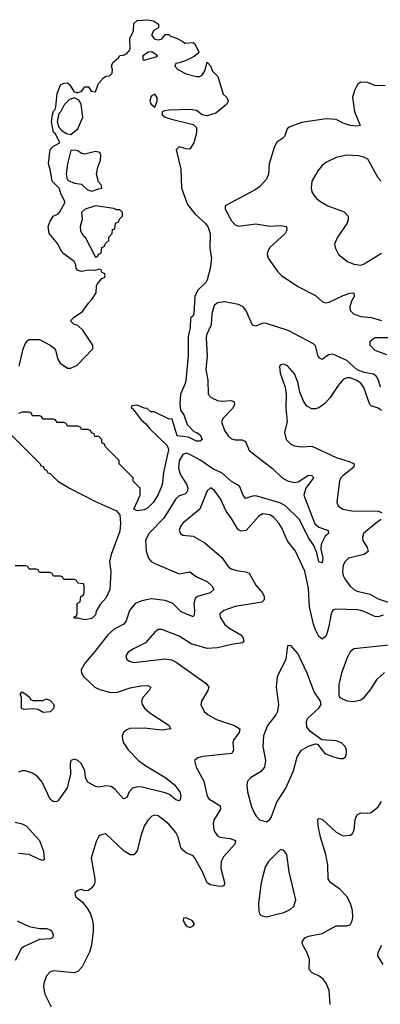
# Model space of a CAD drawing. Header units: inches. Extents: x 2001573 to 2220545, y 644482 to 846830.
# Tile 29 of 256: x 2020816 to 2022882, y 684011 to 689656. Entities that reach past the tile are written whole.
import ezdxf

# ---------------------------------------------------------------- set-up
doc = ezdxf.new("R2010")
doc.units = ezdxf.units.IN
doc.header["$MEASUREMENT"] = 0
doc.layers.add('C0628', color=7, linetype='Continuous')

msp = doc.modelspace()

# ---------------------------------------------------------------- linework, layer by layer
at = {"layer": 'C0628', "color": 5}
for points, elevation in [([(2020814, 687670), (2020835.3, 687770), (2020850, 687802), (2020863.1, 687816.9), (2020870, 687822), (2020930, 687822), (2020990.7, 687790.7), (2021013.4, 687773.4), (2021021.4, 687761.4), (2021034.8, 687710), (2021047.7, 687687.7), (2021090, 687658.8), (2021110, 687658.8), (2021144.5, 687675.5), (2021235.3, 687770), (2021235.3, 687790), (2021177, 687877), (2021150, 687904), (2021126, 687910), (2021108, 687930), (2021128, 687950), (2021176.2, 687983.8), (2021210, 688032), (2021230, 688052), (2021254, 688090), (2021255.3, 688130), (2021260.2, 688139.8), (2021287.3, 688172.7), (2021302, 688178), (2021306, 688190), (2021302, 688202), (2021287.3, 688207.3), (2021282, 688222), (2021270, 688226), (2021250, 688218), (2021210, 688221.2), (2021170, 688213.2), (2021150, 688219), (2021139, 688230), (2021137.2, 688250), (2021129, 688270), (2021070, 688313.2), (2021056, 688330), (2021033.6, 688373.6), (2020985.2, 688430), (2020979, 688470), (2020990, 688502), (2021008.7, 688530), (2021036, 688544), (2021045.6, 688554.4), (2021077.2, 688610), (2021053.6, 688653.6), (2021042, 688690), (2021002, 688730), (2020993.2, 688790), (2020982, 688830), (2020990, 688911.3), (2021010, 688931.3), (2021046, 688950), (2021022, 689002), (2021009.3, 689010), (2020999, 689070), (2021004, 689110), (2021010, 689132), (2021019, 689141), (2021024, 689156), (2021030, 689234), (2021050, 689282), (2021070, 689292), (2021090, 689294), (2021103.6, 689283.6), (2021125.4, 689245.4), (2021139.6, 689239.6), (2021150, 689238), (2021170, 689244.7), (2021190, 689271.3), (2021210, 689271.3), (2021226.4, 689246.4), (2021250, 689242), (2021268, 689290), (2021296.4, 689323.6), (2021310, 689332), (2021330, 689334), (2021346, 689350), (2021348, 689370), (2021342, 689390), (2021350, 689411.3), (2021382, 689438), (2021390, 689451.3), (2021410, 689452), (2021430, 689462), (2021443.1, 689476.9), (2021448.7, 689490), (2021448, 689550), (2021468, 689590), (2021470, 689634), (2021490, 689651.3), (2021550, 689656.3), (2021582, 689650), (2021612, 689630), (2021612, 689610), (2021585.4, 689594.6), (2021571.3, 689570), (2021586, 689546), (2021610, 689541), (2021633.2, 689546.8), (2021650, 689572), (2021670, 689572), (2021681, 689561), (2021714, 689550), (2021751.6, 689531.6), (2021762, 689522), (2021810, 689524.7), (2021818.8, 689518.8), (2021842, 689470), (2021836.9, 689463.1), (2021815.3, 689444.7), (2021770, 689422), (2021730, 689408), (2021710, 689406), (2021704.7, 689390), (2021722, 689370), (2021770, 689346), (2021830, 689331), (2021848.9, 689331.1), (2021862, 689338), (2021877.2, 689362.8), (2021890, 689412), (2021910, 689392), (2021921.4, 689361.4), (2021951, 689330), (2021981, 689230), (2022002, 689210), (2022011.3, 689190), (2022001, 689170), (2021939.1, 689120.9), (2021890, 689105.6), (2021862, 689110), (2021830, 689136), (2021790, 689141.2), (2021670, 689137.2), (2021646, 689134), (2021632.7, 689127.3), (2021632, 689110), (2021650, 689098), (2021685.2, 689085.2), (2021810, 689056.3), (2021830, 689038), (2021830, 689008), (2021813.7, 688950), (2021790, 688914), (2021770, 688915.3), (2021730, 688928), (2021712, 688910), (2021739.3, 688799.3), (2021744, 688690), (2021776.7, 688596.7), (2021820.9, 688540.9), (2021879.5, 688490), (2021894, 688470), (2021908, 688430), (2021905.1, 688345.1), (2021915.5, 688290), (2021907.3, 688230), (2021890, 688164), (2021882, 688150), (2021835.5, 688104.5), (2021820.4, 688070), (2021813.4, 687970), (2021810, 687959), (2021794.4, 687945.6), (2021792.4, 687892.4), (2021781.8, 687838.2), (2021782.3, 687730), (2021768, 687588), (2021764.9, 687570), (2021738.3, 687510), (2021733.3, 687453.3), (2021737.3, 687417.3), (2021757.3, 687390), (2021775.2, 687335.2), (2021814.6, 687294.6), (2021830, 687290.4), (2021850, 687275.5), (2021861, 687250), (2021850, 687239), (2021830, 687239.3), (2021782.6, 687262.6), (2021718, 687270), (2021690, 687366), (2021668.4, 687368.4), (2021587.3, 687407.3), (2021568.4, 687408.4), (2021547.3, 687427.3), (2021528.4, 687428.4), (2021490, 687446), (2021458, 687442), (2021454, 687430), (2021464.7, 687424.7), (2021510, 687364.7), (2021538.5, 687338.5), (2021561, 687310), (2021658, 687218), (2021665.8, 687205.8), (2021668.2, 687190), (2021640.5, 687059.5), (2021632.2, 686990), (2021610, 686934), (2021583, 686890), (2021550, 686858), (2021530, 686846), (2021490, 686840.9), (2021469.2, 686850.8), (2021506, 686930), (2021506, 686970), (2021466, 687010), (2021466, 687030), (2021386, 687110), (2021386, 687130), (2021306, 687210), (2021302, 687222), (2021286, 687230), (2021286, 687250), (2021270, 687266), (2021247.3, 687267.3), (2021242, 687282), (2021227.3, 687287.3), (2021222, 687302), (2021210, 687306), (2021170, 687306), (2021162, 687322), (2021150, 687326), (2021090, 687326), (2021082, 687342), (2021070, 687346), (2021030, 687346), (2021022, 687362), (2021010, 687366), (2020950, 687366), (2020942, 687382), (2020930, 687386), (2020890, 687386), (2020882, 687402), (2020870, 687406), (2020830, 687406), (2020810, 687398)], 220), ([(2022910, 689278.8), (2022870, 689276.3), (2022850, 689279.7), (2022810, 689296.3), (2022770, 689298.7), (2022754.1, 689285.9), (2022743.7, 689270), (2022733.7, 689250), (2022723.6, 689210), (2022735.2, 689130), (2022766, 689050), (2022750, 689045.7), (2022709, 689050), (2022670, 689062.4), (2022630, 689084.4), (2022572, 689088), (2022430, 689067.2), (2022360.7, 689039.3), (2022348.5, 689030), (2022332.7, 688987.2), (2022323.8, 688976.2), (2022290, 688954.3), (2022276.5, 688930), (2022246, 688830), (2022242, 688770), (2022230, 688741.6), (2022190, 688697.6), (2022170, 688682.4), (2021994, 688590), (2021992.7, 688570), (2022030, 688503.8), (2022050, 688479.5), (2022070, 688471.8), (2022170, 688486.2), (2022250, 688473.4), (2022310, 688477.1), (2022344.9, 688470), (2022347.2, 688450), (2022336.5, 688430), (2022249.2, 688350), (2022237.7, 688330), (2022233.4, 688310), (2022240.3, 688290), (2022295.2, 688210), (2022316, 688190), (2022410, 688125.7), (2022510, 688075.2), (2022550, 688041.5), (2022570, 688033.8), (2022590, 688036.8), (2022670, 688074.8), (2022708.5, 688088.5), (2022730.1, 688090.1), (2022733.4, 688070), (2022716.7, 688043.3), (2022708.3, 688010), (2022709.2, 687989.2), (2022729, 687969), (2022770, 687953.9), (2022830, 687949.6), (2022890, 687932.3)], 240), ([(2022886.8, 688730), (2022869.9, 688749.9), (2022810, 688856), (2022788.3, 688868.3), (2022756.5, 688876.5), (2022690, 688879.4), (2022630, 688866.4), (2022570, 688836.9), (2022550, 688820.5), (2022524.6, 688790), (2022490.3, 688730), (2022486.4, 688690), (2022490.3, 688670.3), (2022500.5, 688650), (2022518, 688630), (2022545.5, 688610), (2022582, 688590), (2022674.4, 688554.4), (2022697.7, 688530), (2022698.6, 688510), (2022692.1, 688490), (2022637.6, 688410), (2022620.5, 688370), (2022624.7, 688344.7), (2022643, 688310), (2022694, 688270), (2022730, 688254.9), (2022770, 688248.9), (2022790, 688256.5), (2022890, 688317.4)], 260), ([(2022883.8, 687550), (2022871.1, 687590), (2022859.9, 687610), (2022843.5, 687623.5), (2022790, 687634.2), (2022750, 687649.7), (2022690, 687702.8), (2022610, 687739.6), (2022584.8, 687735.2), (2022550, 687708.3), (2022535.1, 687715), (2022526.8, 687726.8), (2022510, 687785.6), (2022498.6, 687798.6), (2022354.4, 687874.4), (2022230, 687914.5), (2022210, 687916.4), (2022170, 687899.8), (2022150, 687904.8), (2022111.7, 687991.7), (2022095.8, 688010), (2022070, 688023.4), (2021990, 688039.1), (2021950, 688033.8), (2021930, 688016.9), (2021917.5, 687970), (2021913, 687907.1), (2021886.8, 687850), (2021884.3, 687830), (2021889.3, 687730), (2021882.4, 687650), (2021894.6, 687590), (2021895.4, 687510), (2021913.6, 687490), (2021950, 687472.7), (2021970.5, 687469.5), (2022030, 687473.2), (2022045.1, 687465.1), (2022047.6, 687450), (2022037.6, 687430), (2021980.2, 687370), (2021971.6, 687350), (2021990, 687302), (2022011.5, 687270), (2022030, 687253.6), (2022050, 687247.3), (2022090, 687247), (2022110, 687238.9), (2022130, 687186.4), (2022264, 687084), (2022319.1, 687030), (2022350, 687011.6), (2022390, 687002.6), (2022412.3, 687007.7), (2022470, 687045.8), (2022490, 687043.1), (2022496.6, 687036.6), (2022500.2, 687030), (2022456, 686970), (2022444.4, 686930), (2022506.4, 686766.4), (2022530, 686747.6), (2022580.5, 686730), (2022583.4, 686723.4), (2022585.7, 686710), (2022565.5, 686694.5), (2022543.9, 686650), (2022541.5, 686621.5), (2022552.9, 686570), (2022550, 686542.7), (2022530, 686547.3), (2022519.5, 686599.5), (2022501.9, 686641.9), (2022469.4, 686690), (2022419.6, 686790), (2022339.3, 686870), (2022307.2, 686887.2), (2022170, 686927.3), (2022150, 686925.1), (2022110, 686910.7), (2022095.9, 686930), (2022077.3, 686977.3), (2022063.7, 686990), (2022029.2, 687009.2), (2021976.6, 687056.6), (2021922.2, 687082.2), (2021853.8, 687130), (2021790, 687164.2), (2021770, 687171.2), (2021750, 687163.9), (2021730, 687126.9), (2021725.5, 687085.5), (2021735, 687050), (2021774, 686990), (2021778.8, 686970), (2021776.4, 686950), (2021763.1, 686936.9), (2021730, 686926.8), (2021711, 686909), (2021642.3, 686797.7), (2021555.1, 686710), (2021537.3, 686670), (2021540.1, 686610), (2021553.4, 686570), (2021570, 686550.2), (2021590, 686538), (2021730, 686478.6), (2021790.1, 686490.1), (2021830, 686461.5), (2021890, 686436.2), (2021916.5, 686410), (2021928.8, 686390), (2021908.2, 686370), (2021834.9, 686350), (2021822, 686338), (2021814.3, 686310), (2021818.5, 686270), (2021816.1, 686243.9), (2021810, 686232.7), (2021742.1, 686262.1), (2021692.8, 686310), (2021650, 686326.8), (2021570, 686336.4), (2021515, 686325), (2021476.9, 686310), (2021445.4, 686270), (2021425.8, 686210), (2021412.7, 686190), (2021357.3, 686162.7), (2021320.5, 686130), (2021246.7, 686033.3), (2021191.9, 685970), (2021169, 685929), (2021170.3, 685910), (2021182.6, 685890), (2021246.7, 685830), (2021275.8, 685815.8), (2021330, 685801.1), (2021370, 685798.5), (2021450, 685826.1), (2021510, 685837.8), (2021550, 685839), (2021568, 685830), (2021558, 685810), (2021522.6, 685770), (2021514.7, 685750), (2021518.2, 685730), (2021531.3, 685710), (2021561.8, 685681.8), (2021673.4, 685610), (2021682.8, 685590), (2021630, 685582.4), (2021530, 685594.9), (2021448.1, 685591.9), (2021430, 685585.1), (2021410.4, 685570), (2021402.6, 685550), (2021404.6, 685530), (2021410.3, 685510), (2021437.7, 685470), (2021496.9, 685410), (2021538.7, 685378.7), (2021654, 685310), (2021702.4, 685270), (2021733.4, 685230), (2021738.9, 685210), (2021735.8, 685184.2), (2021730, 685177.2), (2021710, 685182.9), (2021673.8, 685213.8), (2021650, 685223.9), (2021510, 685257.3), (2021483.4, 685256.6), (2021462.3, 685250), (2021443.5, 685230), (2021430, 685197.6), (2021410, 685189.6), (2021362.6, 685242.6), (2021339.6, 685259.6), (2021310, 685264.7), (2021270, 685256.8), (2021250, 685259.3), (2021205.8, 685285.8), (2021193.8, 685310), (2021188.9, 685350), (2021170, 685389.7), (2021150, 685408.3), (2021130, 685416.9), (2021108.8, 685410), (2021104.9, 685390), (2021107.1, 685330), (2021088.2, 685251.8), (2021038.3, 685181.7), (2021030, 685174.5), (2021010, 685171.6), (2020990, 685187.3), (2020944.1, 685284.1), (2020917.8, 685317.8), (2020890, 685335.8), (2020850, 685349.7), (2020830, 685349.7), (2020810, 685342)], 240), ([(2022930, 687832), (2022850, 687832), (2022823.1, 687810), (2022822.6, 687790), (2022850, 687762.4), (2022916.9, 687736.9)], 240), ([(2022890, 687416), (2022870, 687429.1), (2022830, 687442.4), (2022822.7, 687450), (2022787.2, 687547.2), (2022770, 687572.9), (2022744.2, 687590), (2022710, 687602.2), (2022690, 687602.2), (2022670, 687593.6), (2022640.3, 687559.7), (2022594.2, 687490), (2022563.9, 687456.1), (2022530, 687430.8), (2022510, 687424.5), (2022490, 687424.7), (2022461.4, 687441.4), (2022441.3, 687470), (2022421.7, 687521.7), (2022410, 687579), (2022390, 687625.2), (2022350, 687672.7), (2022330, 687682), (2022310, 687678), (2022304.7, 687670), (2022307.7, 687630), (2022336.4, 687550), (2022342.4, 687510), (2022340.5, 687430), (2022348.1, 687351.9), (2022332.7, 687290), (2022343.7, 687250), (2022370, 687223.1), (2022390, 687214), (2022430, 687207.2), (2022490, 687210.3), (2022630, 687145.7), (2022704.2, 687124.2), (2022731.8, 687110), (2022731.5, 687090), (2022670, 687043.5), (2022656.5, 687030), (2022648, 687010), (2022633.7, 686890), (2022640.4, 686870), (2022667.3, 686850), (2022719.6, 686839.6), (2022870, 686839.1), (2022891.5, 686830)], 260), ([(2020770, 687274), (2020934, 687110), (2020938, 687098), (2020950, 687094), (2020958, 687078), (2020970, 687074), (2020978, 687058), (2020990, 687054), (2021034, 687010), (2021102, 686970), (2021250, 686894.8), (2021370, 686840.7), (2021390, 686818), (2021393.4, 686770), (2021390, 686724), (2021341, 686590), (2021331, 686550), (2021338, 686490), (2021333.4, 686390), (2021310, 686339), (2021276.3, 686303.7), (2021255.2, 686264.8), (2021250, 686245.2), (2021230, 686223.7), (2021190, 686215.3), (2021150, 686226), (2021130, 686226), (2021126, 686230), (2021142, 686238), (2021146, 686250), (2021146, 686310), (2021162, 686318), (2021166, 686350), (2021182, 686358), (2021186, 686370), (2021186, 686410), (2021182, 686422), (2021150, 686426), (2021142, 686442), (2021130, 686446), (2021070, 686446), (2021062, 686462), (2021050, 686466), (2021010, 686466), (2021002, 686482), (2020990, 686486), (2020930, 686486), (2020922, 686502), (2020910, 686506), (2020870, 686506), (2020862, 686522), (2020850, 686526), (2020790, 686526)], 220), ([(2022898.3, 686241.7), (2022870, 686233.4), (2022850, 686234.9), (2022790, 686263.6), (2022752.6, 686272.6), (2022623.5, 686276.5), (2022609.5, 686270.5), (2022600.2, 686250), (2022585.9, 686170), (2022574.1, 686130), (2022570, 686121.1), (2022550, 686105.1), (2022530, 686119.7), (2022510, 686157.4), (2022499.9, 686190), (2022476, 686290), (2022470, 686397.2), (2022450, 686494.7), (2022396.3, 686610), (2022347.7, 686670), (2022319.7, 686739.7), (2022300.7, 686770), (2022270, 686803.5), (2022250, 686818), (2022210, 686823.5), (2022186, 686810), (2022113.2, 686726.8), (2022084.2, 686724.2), (2022070, 686730.9), (2022061.2, 686741.2), (2022030, 686796.9), (2021998.9, 686838.9), (2021967.1, 686910), (2021930, 686959.6), (2021910, 686971.6), (2021890, 686955.1), (2021849.1, 686850.9), (2021750.6, 686770), (2021737.1, 686750), (2021730.6, 686730), (2021737.3, 686710), (2021750, 686700.5), (2021810, 686694.9), (2021876.9, 686656.9), (2021973.9, 686573.8), (2022010, 686521.7), (2022027.5, 686507.5), (2022058, 686498), (2022111.5, 686491.5), (2022130, 686482.8), (2022170, 686414.7), (2022207.1, 686370), (2022216.1, 686350), (2022217.1, 686330), (2022203.2, 686316.8), (2022050, 686291.7), (2021985.5, 686270), (2021963.6, 686250), (2021964.7, 686230), (2021990.2, 686190), (2022014.9, 686170), (2022082.6, 686130), (2022095.6, 686110), (2022099.5, 686090), (2022090, 686083.5), (2022030, 686074.9), (2021950, 686054.8), (2021890.4, 686050.4), (2021798.3, 686078.3), (2021730, 686122.4), (2021630, 686159.7), (2021610, 686159.6), (2021590, 686145.6), (2021537.1, 686082.9), (2021468.2, 686050), (2021438, 686030), (2021424.4, 686010), (2021430, 685988.4), (2021450, 685975.8), (2021470, 685971.8), (2021650, 685992.3), (2021686.1, 685986.1), (2021712.8, 685972.8), (2021885.3, 685850), (2021898.9, 685830), (2021894.3, 685810), (2021857, 685750), (2021853.7, 685730), (2021873.4, 685690), (2021895.3, 685670), (2021943.5, 685643.5), (2022046, 685610), (2022077.7, 685590), (2022073.5, 685570), (2022043.8, 685530), (2022036.8, 685510), (2022041.2, 685470), (2022031.8, 685450), (2021867.9, 685432.1), (2021836.1, 685423.9), (2021817.3, 685410), (2021826.7, 685370), (2021871, 685290), (2021890, 685205.3), (2021900.2, 685190), (2021964.2, 685150), (2021966.8, 685130), (2021931, 685070), (2021925, 685050), (2021928.8, 685010), (2021935.6, 684995.6), (2021950, 684976.9), (2021962.4, 684970), (2022021.7, 684961.7), (2022052.4, 684950), (2022047.9, 684930), (2021983.1, 684856.9), (2021970.9, 684830), (2021969.5, 684790), (2021990.2, 684710), (2021986.7, 684693.3), (2021973.6, 684686.4), (2021951.4, 684688.6), (2021910, 684695.9), (2021890, 684707.4), (2021864.2, 684770), (2021819.8, 684850), (2021810, 684862.2), (2021770, 684879.8), (2021750, 684894.5), (2021740.2, 684910), (2021723.9, 684970), (2021710, 684997.2), (2021670, 685043.8), (2021610, 685091.8), (2021590, 685096), (2021574, 685090), (2021550, 685067.3), (2021530, 685032), (2021510, 684978), (2021489.3, 684890.7), (2021470, 684868.6), (2021450, 684868.9), (2021414.8, 684890), (2021310, 684989.5), (2021278.7, 684981.3), (2021270, 684975.1), (2021254.5, 684945.5), (2021226.3, 684850), (2021246.7, 684730), (2021247.2, 684710), (2021242.2, 684697.8), (2021230, 684678.4), (2021210, 684664.5), (2021190, 684662.7), (2021170, 684669), (2021150, 684664), (2021131.3, 684650), (2021136, 684630), (2021176.2, 684596.2), (2021203.4, 684563.4), (2021222.6, 684530), (2021230, 684506), (2021236.5, 684470), (2021236.9, 684430), (2021228.1, 684350), (2021215.9, 684310), (2021174.2, 684225.8), (2021150, 684198.7), (2021128.1, 684191.9), (2021010, 684203.1), (2020990, 684198.3), (2020970, 684174), (2020954, 684130), (2020952, 684110), (2020961.1, 684070), (2020996.7, 683996.7)], 260), ([(2022887.7, 686790), (2022864.4, 686775.6), (2022786.1, 686710), (2022779.8, 686690), (2022781.6, 686670), (2022806.2, 686630), (2022812.1, 686607.9), (2022790.5, 686590), (2022700.5, 686570), (2022680.9, 686550), (2022670, 686529.3), (2022664.7, 686495.3), (2022669.5, 686470), (2022679.5, 686450), (2022707.2, 686410), (2022730, 686389.1), (2022750, 686379.9), (2022821.8, 686361.8), (2022870, 686336.9), (2023005.3, 686290)], 260), ([(2022950, 686072.2), (2022730, 686049.3), (2022710, 686032.7), (2022690, 685993.2), (2022660.8, 685910), (2022645.5, 685845.5), (2022644.1, 685784.1), (2022650.7, 685770), (2022690, 685752), (2022730, 685748), (2022770, 685757.4), (2022789.6, 685770), (2022830, 685820.4), (2022864.7, 685875.3), (2022906.3, 685913.7)], 280), ([(2022594.8, 684010), (2022589.8, 684090), (2022571.7, 684131.7), (2022554.6, 684154.6), (2022532.5, 684172.5), (2022491.9, 684191.9), (2022474.7, 684210), (2022476.4, 684270), (2022462, 684310), (2022438.5, 684350), (2022434, 684370), (2022450, 684392.4), (2022470, 684402.2), (2022550, 684417.8), (2022630, 684460.7), (2022690, 684460.9), (2022710, 684466.7), (2022721.5, 684490), (2022724.8, 684510), (2022722, 684550), (2022712.2, 684590), (2022690.8, 684630), (2022651.2, 684671.2), (2022597.7, 684710), (2022582.7, 684730), (2022580.7, 684810), (2022569.8, 684870), (2022539.1, 684970), (2022525.7, 685034.3), (2022524.5, 685070), (2022530, 685077.3), (2022550, 685072), (2022630, 684997.8), (2022670, 684976.4), (2022710, 684980.5), (2022722.7, 684990), (2022733.3, 685010), (2022738.3, 685070), (2022750, 685098), (2022770, 685108.7), (2022810, 685106.5), (2022830, 685110.3), (2022870, 685143.7), (2022890, 685174.9)], 260), ([(2020790, 685055.5), (2020830, 685046), (2020853.6, 685033.6), (2020930, 684951.3), (2020952.3, 684890), (2020955.5, 684844.5), (2020950, 684836.2), (2020930, 684840.7), (2020870, 684869.9), (2020810, 684875.2)], 240), ([(2020801.1, 684490), (2020870, 684457.2), (2020930, 684446.4), (2020970, 684445.3), (2020990, 684438.9), (2021000.3, 684430), (2021008.5, 684410), (2021006, 684394), (2020993, 684387), (2020930, 684382.6), (2020838.5, 684341.5), (2020824.9, 684330), (2020790, 684262.9)], 240), ([(2022899.2, 684239.2), (2022867.3, 684290), (2022869.6, 684310), (2022891.1, 684350)], 240)]:
    msp.add_lwpolyline(points, dxfattribs=dict(at, elevation=elevation))
for points, elevation in [([(2021572.9, 689472.9), (2021554, 689470), (2021522, 689450), (2021522, 689430), (2021530, 689424.7), (2021596.4, 689443.6), (2021606, 689450)], 220), ([(2021130, 689208), (2021102, 689198), (2021071.1, 689168.9), (2021051.3, 689130), (2021041, 689119), (2021031.3, 689070), (2021041, 689041), (2021059.6, 689019.6), (2021083.6, 689003.6), (2021110, 688998), (2021149.5, 689030.5), (2021178, 689098), (2021168.7, 689170), (2021163.1, 689183.1), (2021155.3, 689195.3)], 220), ([(2021590, 689228.7), (2021570, 689218), (2021561, 689190), (2021570, 689172), (2021590, 689154), (2021604, 689190), (2021604, 689210)], 220), ([(2021132, 688908), (2021110, 688906), (2021091, 688830), (2021082.8, 688770), (2021086.8, 688746.8), (2021094.8, 688734.8), (2021130, 688719.1), (2021170, 688714), (2021203.4, 688683.4), (2021216.8, 688676.8), (2021230, 688674), (2021270, 688686), (2021286, 688690), (2021286, 688694), (2021282, 688710), (2021266.8, 688726.8), (2021256, 688770), (2021263.7, 688810), (2021279.3, 688850), (2021280.4, 688880.4), (2021275.3, 688895.3), (2021250, 688901.2), (2021190, 688885.2), (2021170, 688889), (2021150, 688904)], 220), ([(2021250, 688588.7), (2021192, 688570), (2021171, 688550), (2021174.8, 688510), (2021162.8, 688470), (2021165.4, 688445.4), (2021179.6, 688419.6), (2021192, 688410), (2021250, 688294), (2021262, 688298), (2021267.3, 688312.7), (2021282, 688318), (2021286, 688350), (2021302, 688358), (2021307.3, 688372.7), (2021326, 688390), (2021326, 688410), (2021346, 688430), (2021347.3, 688452.7), (2021362, 688458), (2021366, 688490), (2021382, 688498), (2021387.3, 688512.7), (2021406, 688530), (2021406, 688550), (2021390, 688566), (2021370, 688566), (2021354.6, 688574.6)], 220), ([(2022370, 686068.7), (2022350, 686066), (2022340.4, 685990), (2022290.4, 685889.6), (2022286.4, 685830), (2022299.6, 685730), (2022292.7, 685690), (2022283.2, 685670), (2022236.5, 685610), (2022212.4, 685550), (2022209.1, 685490), (2022223.6, 685410), (2022218.3, 685370), (2022196.7, 685343.3), (2022139.1, 685310), (2022122, 685290), (2022118, 685270), (2022121.3, 685230), (2022142.6, 685150), (2022159.5, 685110), (2022170.4, 685090), (2022190, 685068.7), (2022230, 685058.4), (2022249.3, 685070), (2022257.3, 685082.8), (2022289.8, 685170.2), (2022341.3, 685250), (2022385.4, 685350), (2022406, 685430), (2022430, 685467.7), (2022470, 685490.7), (2022510, 685504.7), (2022522, 685502), (2022564.7, 685450), (2022614, 685430), (2022650, 685421), (2022670, 685421), (2022682, 685430), (2022689, 685450), (2022689.2, 685470), (2022681.2, 685490), (2022659, 685510), (2022630, 685521.2), (2022548, 685528), (2022478, 685578), (2022462, 685602), (2022459.3, 685630), (2022465.2, 685650), (2022529.3, 685710), (2022542.7, 685730), (2022539.3, 685750), (2022502.5, 685802.5), (2022462.4, 685910), (2022410, 686022.7)], 280), ([(2020892.7, 685752.7), (2020950, 685754), (2020970, 685762), (2020990, 685754), (2021011, 685730), (2021011.3, 685710), (2020990, 685688.7), (2020950, 685685.2), (2020922, 685702), (2020890, 685705.2), (2020842, 685702), (2020830, 685706), (2020826, 685710), (2020826, 685770), (2020818, 685790), (2020830, 685802), (2020852, 685790), (2020874, 685770), (2020878, 685758)], 220), ([(2022310, 684899), (2022242.4, 684830), (2022223, 684797), (2022198.9, 684710), (2022183.7, 684590), (2022186.2, 684546.2), (2022190.6, 684530.6), (2022199.8, 684519.8), (2022230, 684513.4), (2022290, 684527.6), (2022330, 684537.4), (2022365.3, 684554.7), (2022386, 684574), (2022398.9, 684610), (2022360.7, 684770), (2022346, 684870), (2022330, 684893.2)], 280), ([(2021770, 684508), (2021754, 684506), (2021752, 684490), (2021770, 684462), (2021790, 684452), (2021810, 684462), (2021818, 684470), (2021806, 684490)], 280)]:
    msp.add_lwpolyline(points, close=True, dxfattribs=dict(at, elevation=elevation))

doc.saveas('drawing.dxf')
